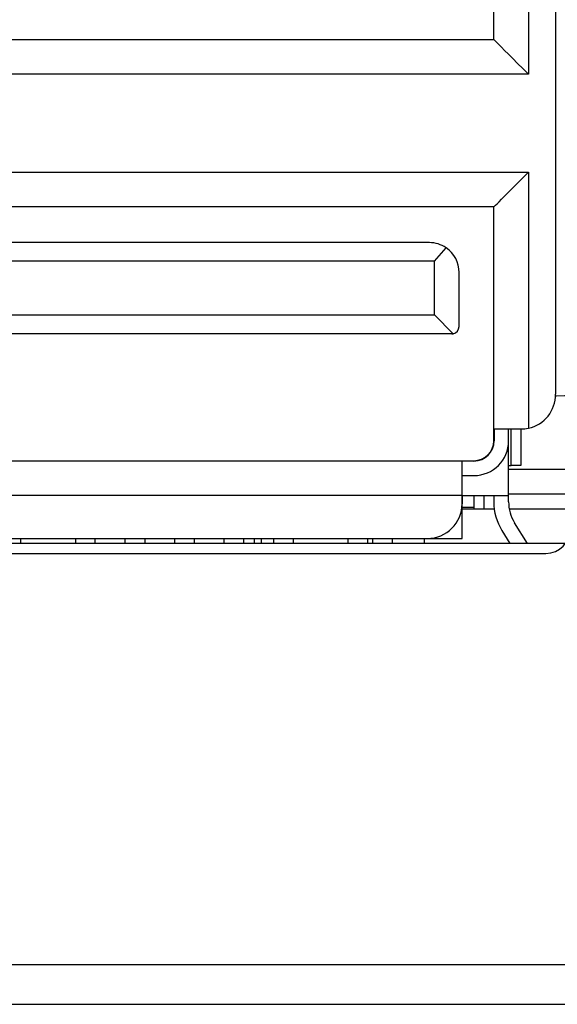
# Model space of a CAD drawing. Header units: millimetres. Extents: x 0 to 1524, y 0 to 1016.
# Tile 156 of 256: x 727 to 738, y 384 to 404. Entities that reach past the tile are written whole.
import ezdxf

# ---------------------------------------------------------------- set-up
doc = ezdxf.new("R2010")
doc.units = ezdxf.units.MM
doc.header["$LTSCALE"] = 83.82
doc.layers.get('0').update_dxf_attribs({"linetype": 'CONTINUOUS'})
doc.layers.add('02___PRT_ALL_AXES', color=7, linetype='CONTINUOUS')

msp = doc.modelspace()

# ---------------------------------------------------------------- linework, layer by layer
at = {"color": 7, "linetype": 'CONTINUOUS'}
for p, q in [((736.794, 403.677), (736.794, 408.157)), ((737.494, 408.14), (737.494, 402.977)), ((738.044, 407.457), (738.044, 396.517)), ((724.294, 403.677), (736.794, 403.677)), ((737.494, 402.977), (723.594, 402.977)), ((723.594, 400.997), (737.494, 400.997)), ((737.494, 400.997), (737.494, 395.833)), ((736.794, 400.297), (724.294, 400.297)), ((736.794, 395.817), (736.794, 400.297)), ((735.494, 399.577), (725.594, 399.577)), ((735.594, 399.202), (735.833, 399.472)), ((735.594, 399.202), (725.494, 399.202)), ((735.594, 398.117), (735.594, 399.202)), ((736.094, 397.887), (736.094, 398.977)), ((725.494, 398.117), (735.594, 398.117)), ((735.594, 398.117), (735.972, 397.739)), ((735.944, 397.737), (725.144, 397.737)), ((736.794, 395.577), (736.794, 395.817)), ((736.802, 395.817), (737.094, 395.817)), ((736.802, 395.817), (736.802, 395.577)), ((737.094, 395.817), (737.344, 395.817)), ((737.094, 395.577), (737.094, 395.817)), ((737.144, 395.077), (737.144, 395.817)), ((737.344, 395.817), (737.344, 395.077)), ((737.094, 394.477), (737.094, 395.577)), ((724.934, 395.177), (736.154, 395.177)), ((736.154, 395.177), (736.394, 395.177)), ((736.154, 394.877), (736.154, 395.169)), ((736.394, 395.169), (736.154, 395.169)), ((737.094, 395.077), (737.144, 395.077)), ((737.344, 395.077), (737.144, 395.077)), ((736.154, 394.477), (736.154, 394.877)), ((736.154, 394.877), (736.394, 394.877)), ((736.154, 394.477), (724.934, 394.477)), ((736.154, 394.477), (736.154, 394.307)), ((736.154, 394.477), (737.094, 394.477)), ((736.159, 394.307), (736.159, 394.477)), ((736.394, 394.477), (736.394, 394.207)), ((736.602, 394.207), (736.602, 394.477)), ((736.794, 394.477), (736.794, 394.347)), ((737.094, 394.347), (737.094, 394.477)), ((736.159, 393.607), (736.159, 394.307)), ((736.394, 394.232), (736.159, 394.232)), ((737.474, 393.507), (737.215, 393.925)), ((725.634, 393.607), (735.454, 393.607)), ((727.244, 393.507), (727.244, 393.607)), ((728.344, 393.607), (728.344, 393.507)), ((728.744, 393.507), (728.744, 393.607)), ((729.344, 393.607), (729.344, 393.507)), ((729.744, 393.607), (729.744, 393.507)), ((730.344, 393.607), (730.344, 393.507)), ((730.744, 393.607), (730.744, 393.507)), ((731.344, 393.607), (731.344, 393.507)), ((731.744, 393.507), (731.744, 393.607)), ((732.094, 393.607), (732.094, 393.507)), ((732.344, 393.607), (732.344, 393.507)), ((732.744, 393.607), (732.744, 393.507)), ((733.844, 393.607), (733.844, 393.507)), ((734.244, 393.607), (734.244, 393.507)), ((734.344, 393.607), (734.344, 393.507)), ((734.744, 393.607), (734.744, 393.507)), ((735.454, 393.607), (736.159, 393.607)), ((736.96, 393.767), (737.121, 393.507)), ((737.844, 393.507), (723.244, 393.507)), ((737.844, 393.507), (723.244, 393.507)), ((738.227, 393.507), (737.844, 393.507)), ((738.227, 393.507), (737.844, 393.507)), ((723.244, 393.307), (737.844, 393.307)), ((546.394, 385.007), (974.394, 385.007)), ((546.394, 384.207), (974.394, 384.207)), ((546.394, 384.207), (974.394, 384.207))]:
    msp.add_line(p, q, dxfattribs=at)
at = {"color": 4, "linetype": 'CONTINUOUS'}
msp.add_line((731.964, 393.507), (731.964, 393.607), dxfattribs=at)
at = {"color": 7, "linetype": 'CONTINUOUS'}
for points in [[(736.794, 403.677), (736.798, 403.673), (736.81, 403.661), (736.831, 403.64), (736.86, 403.611), (736.9, 403.571), (736.951, 403.52), (737.014, 403.457), (737.089, 403.382), (737.094, 403.377)], [(737.094, 403.377), (737.177, 403.294), (737.276, 403.195), (737.383, 403.088), (737.494, 402.977)], [(737.094, 400.597), (737.177, 400.68), (737.276, 400.779), (737.383, 400.885), (737.494, 400.997)], [(736.794, 400.297), (736.798, 400.301), (736.81, 400.313), (736.831, 400.333), (736.86, 400.363), (736.9, 400.402), (736.951, 400.453), (737.014, 400.516), (737.089, 400.592), (737.094, 400.597)], [(738.344, 396.485), (738.226, 396.484), (738.059, 396.479), (738.039, 396.478)], [(736.794, 395.577), (736.795, 395.577), (736.798, 395.577), (736.802, 395.577)], [(736.394, 395.169), (736.394, 395.173), (736.394, 395.176), (736.394, 395.177)], [(737.094, 395.007), (737.2, 395.007), (737.416, 395.007), (737.64, 395.007), (737.876, 395.007), (738.127, 395.007), (738.344, 395.007)]]:
    msp.add_lwpolyline(points, dxfattribs=at)
for centre, radius, start, end in [((735.494, 398.977), 0.6, 55.6225, 90), ((735.494, 398.977), 0.6, 0, 55.6225), ((735.944, 397.887), 0.15, 280.5501, 360), ((735.944, 397.887), 0.15, 270, 280.5501), ((737.344, 396.517), 0.7, 282.3736, 360), ((737.344, 396.517), 0.7, 270.0001, 282.3736), ((736.394, 395.577), 0.4, 270, 360), ((736.394, 395.577), 0.7, 270, 360), ((736.394, 395.577), 0.407, 270, 360), ((735.454, 394.307), 0.7, 270, 360), ((737.894, 394.347), 1.1, 180, 211.8286), ((737.894, 394.347), 0.8, 180, 211.8286), ((737.844, 393.807), 0.5, 270, 360)]:
    msp.add_arc(centre, radius, start, end, dxfattribs=at)
at = {"layer": '02___PRT_ALL_AXES', "color": 7, "linetype": 'CONTINUOUS'}
for p, q in [((737.094, 394.507), (738.344, 394.507)), ((736.159, 394.207), (736.807, 394.207)), ((737.107, 394.207), (738.344, 394.207)), ((735.394, 393.507), (735.394, 393.607))]:
    msp.add_line(p, q, dxfattribs=at)

doc.saveas('drawing.dxf')
